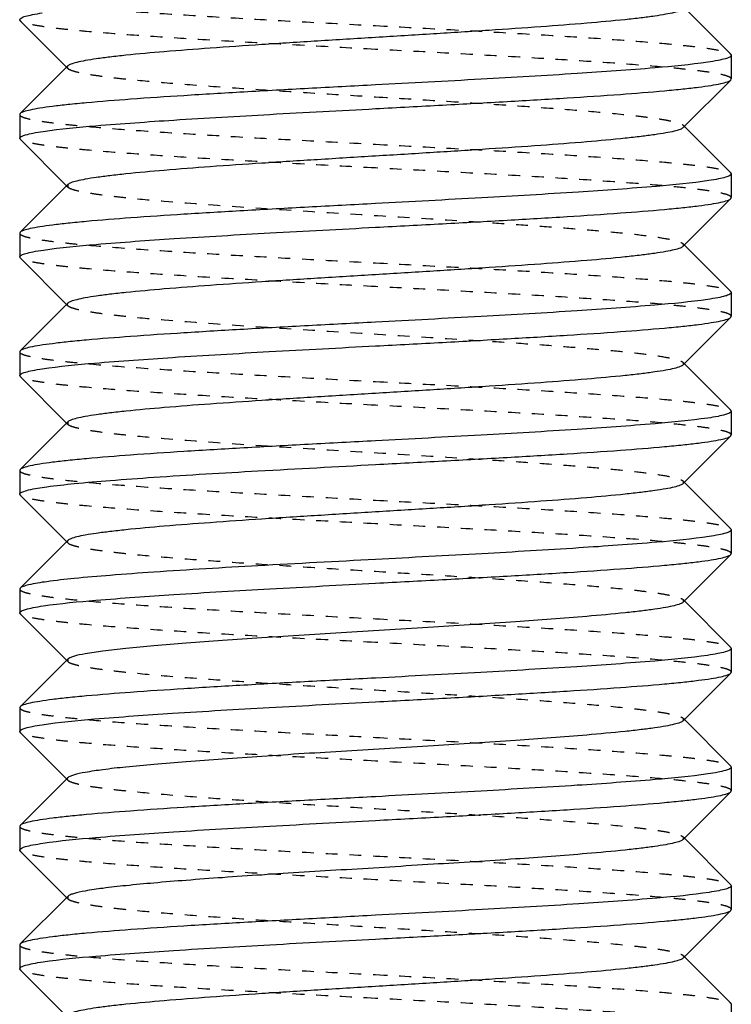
# Model space of a CAD drawing. Header units: millimetres. Extents: x -24622 to 57, y -1603 to 1112.
# Tile 11 of 219: x -23372.09 to -23366.09, y -302.42 to -294.12. Entities that reach past the tile are written whole.
import ezdxf

# ---------------------------------------------------------------- set-up
doc = ezdxf.new("R2010")
doc.units = ezdxf.units.MM
doc.linetypes.add('HIDDEN', pattern=[0.2, 0.1, -0.1])
doc.layers.add('02___PRT_ALL_AXES', color=7, linetype='Continuous')
doc.layers.add('DEFAULT_2', color=8, linetype='HIDDEN')

msp = doc.modelspace()

# ---------------------------------------------------------------- linework, layer by layer
at = {"color": 7, "linetype": 'Continuous'}
for p, q in [((-23366.0982, -294.4162), (-23366.4892, -294.0246)), ((-23372.0898, -294.1331), (-23372.094, -294.1247)), ((-23372.0898, -294.1331), (-23371.6989, -294.5246)), ((-23366.0982, -294.4162), (-23366.094, -294.4247)), ((-23371.6892, -294.5149), (-23372.0898, -294.9162)), ((-23366.4989, -295.0344), (-23366.0982, -294.6331)), ((-23366.0982, -294.6331), (-23366.094, -294.6246)), ((-23372.0898, -294.9162), (-23372.094, -294.9247)), ((-23366.0982, -295.4162), (-23366.4892, -295.0246)), ((-23372.0898, -295.1331), (-23372.094, -295.1246)), ((-23372.0898, -295.1331), (-23371.6989, -295.5246)), ((-23366.0982, -295.4162), (-23366.094, -295.4246)), ((-23371.6892, -295.5149), (-23372.0898, -295.9162)), ((-23366.4989, -296.0344), (-23366.0982, -295.6331)), ((-23366.0982, -295.6331), (-23366.094, -295.6247)), ((-23372.0898, -295.9162), (-23372.094, -295.9246)), ((-23366.0982, -296.4162), (-23366.4892, -296.0246)), ((-23372.0898, -296.1331), (-23372.094, -296.1246)), ((-23372.0898, -296.1331), (-23371.6989, -296.5246)), ((-23366.0982, -296.4162), (-23366.094, -296.4247)), ((-23371.6892, -296.5149), (-23372.0898, -296.9162)), ((-23366.4989, -297.0344), (-23366.0982, -296.6331)), ((-23366.0982, -296.6331), (-23366.094, -296.6246)), ((-23372.0898, -296.9162), (-23372.094, -296.9246)), ((-23366.0982, -297.4162), (-23366.4892, -297.0246)), ((-23372.0898, -297.1331), (-23372.094, -297.1247)), ((-23372.0898, -297.1331), (-23371.6989, -297.5246)), ((-23366.0982, -297.4162), (-23366.094, -297.4246)), ((-23371.6892, -297.5149), (-23372.0898, -297.9162)), ((-23366.4989, -298.0344), (-23366.0982, -297.6331)), ((-23366.0982, -297.6331), (-23366.094, -297.6246)), ((-23372.0898, -297.9162), (-23372.094, -297.9247)), ((-23366.0982, -298.4162), (-23366.4892, -298.0246)), ((-23372.0898, -298.1331), (-23372.094, -298.1246)), ((-23372.0898, -298.1331), (-23371.6989, -298.5246)), ((-23366.0982, -298.4162), (-23366.094, -298.4246)), ((-23371.6892, -298.5149), (-23372.0898, -298.9162)), ((-23366.4989, -299.0344), (-23366.0982, -298.6331)), ((-23366.0982, -298.6331), (-23366.094, -298.6247)), ((-23372.0898, -298.9162), (-23372.094, -298.9246)), ((-23366.0982, -299.4162), (-23366.4892, -299.0246)), ((-23372.0898, -299.1331), (-23372.094, -299.1246)), ((-23372.0898, -299.1331), (-23371.6989, -299.5246)), ((-23366.0982, -299.4162), (-23366.094, -299.4247)), ((-23371.6892, -299.5149), (-23372.0898, -299.9162)), ((-23366.0982, -299.6331), (-23366.094, -299.6246)), ((-23366.4989, -300.0344), (-23366.0982, -299.6331)), ((-23372.0898, -299.9162), (-23372.094, -299.9246)), ((-23366.0982, -300.4162), (-23366.4892, -300.0246)), ((-23372.0898, -300.1331), (-23372.094, -300.1247)), ((-23372.0898, -300.1331), (-23371.6989, -300.5246)), ((-23366.0982, -300.4162), (-23366.094, -300.4246)), ((-23371.6892, -300.5149), (-23372.0898, -300.9162)), ((-23366.0982, -300.6331), (-23366.094, -300.6246)), ((-23366.4989, -301.0344), (-23366.0982, -300.6331)), ((-23372.0898, -300.9162), (-23372.094, -300.9247)), ((-23366.0982, -301.4162), (-23366.4892, -301.0246)), ((-23372.0898, -301.1331), (-23372.094, -301.1247)), ((-23372.0898, -301.1331), (-23371.6989, -301.5246)), ((-23366.0982, -301.4162), (-23366.094, -301.4246)), ((-23371.6892, -301.5149), (-23372.0898, -301.9162)), ((-23366.4989, -302.0344), (-23366.0982, -301.6331)), ((-23366.0982, -301.6331), (-23366.094, -301.6247)), ((-23372.0898, -301.9162), (-23372.094, -301.9247)), ((-23366.0982, -302.4162), (-23366.4892, -302.0246)), ((-23372.0898, -302.1331), (-23372.094, -302.1246)), ((-23372.0898, -302.1331), (-23371.6989, -302.5246)), ((-23366.0982, -302.4162), (-23366.094, -302.4247))]:
    msp.add_line(p, q, dxfattribs=at)
for points, start_tangent, end_tangent in [([(-23372.094, -294.1247), (-23372.0821, -294.1104), (-23372.0461, -294.0962), (-23371.9865, -294.0819), (-23371.9038, -294.0677)], (-0.004748, 0.999989), (0.988734, 0.149681)), ([(-23366.4989, -294.0344), (-23366.5254, -294.0494), (-23366.5748, -294.0644), (-23366.6465, -294.0794), (-23366.7401, -294.0944), (-23366.8546, -294.1095), (-23366.989, -294.1245), (-23367.3126, -294.1545), (-23367.6995, -294.1845), (-23368.1359, -294.2146), (-23368.6063, -294.2446), (-23369.094, -294.2746), (-23369.5817, -294.3047), (-23370.0522, -294.3347), (-23370.4886, -294.3647), (-23370.8754, -294.3948), (-23371.1991, -294.4248), (-23371.3335, -294.4398), (-23371.448, -294.4548), (-23371.5415, -294.4699), (-23371.6133, -294.4849), (-23371.6626, -294.4999), (-23371.6891, -294.5149)], (-0.705678, -0.708532), (-0.706932, -0.707281)), ([(-23366.2924, -294.4828), (-23366.7369, -294.5308), (-23367.3938, -294.5787), (-23368.2037, -294.6267), (-23369.094, -294.6746)], (-0.989172, -0.146764), (-0.998596, -0.052977)), ([(-23366.094, -294.4247), (-23366.1066, -294.4392), (-23366.1441, -294.4537), (-23366.2062, -294.4683), (-23366.2924, -294.4828)], (-0.002351, -0.999997), (-0.989172, -0.146764)), ([(-23369.094, -294.8746), (-23368.5284, -294.8444), (-23367.9827, -294.8142), (-23367.4772, -294.784), (-23367.0296, -294.7539), (-23366.6562, -294.7237), (-23366.5016, -294.7086), (-23366.3702, -294.6935), (-23366.2634, -294.6784), (-23366.182, -294.6633), (-23366.1268, -294.6482), (-23366.0982, -294.6331)], (0.998596, 0.052977), (0.705936, 0.708276)), ([(-23369.094, -294.6746), (-23369.6597, -294.7048), (-23370.2053, -294.735), (-23370.7108, -294.7652), (-23371.1584, -294.7954), (-23371.5319, -294.8256), (-23371.6865, -294.8407), (-23371.8178, -294.8558), (-23371.9247, -294.8709), (-23372.0061, -294.886), (-23372.0613, -294.9011), (-23372.0898, -294.9162)], (-0.998596, -0.052977), (-0.705946, -0.708266)), ([(-23371.8958, -295.0665), (-23371.4512, -295.0185), (-23370.7943, -294.9705), (-23369.9843, -294.9226), (-23369.094, -294.8746)], (0.989168, 0.146787), (0.998596, 0.052977)), ([(-23366.4989, -295.0344), (-23366.5254, -295.0494), (-23366.5748, -295.0644), (-23366.6465, -295.0794), (-23366.7401, -295.0944), (-23366.8546, -295.1095), (-23366.989, -295.1245), (-23367.3126, -295.1545), (-23367.6995, -295.1845), (-23368.1359, -295.2146), (-23368.6063, -295.2446), (-23369.094, -295.2746), (-23369.5818, -295.3047), (-23370.0522, -295.3347), (-23370.4886, -295.3647), (-23370.8754, -295.3948), (-23371.1991, -295.4248), (-23371.3335, -295.4398), (-23371.448, -295.4548), (-23371.5415, -295.4699), (-23371.6133, -295.4849), (-23371.6626, -295.4999), (-23371.6892, -295.5149)], (-0.706932, -0.707281), (-0.705678, -0.708532)), ([(-23372.094, -295.1246), (-23372.0815, -295.1101), (-23372.044, -295.0955), (-23371.9819, -295.081), (-23371.8958, -295.0665)], (0.000879, 1), (0.989168, 0.146787)), ([(-23366.094, -295.4246), (-23366.1059, -295.4388), (-23366.1416, -295.453), (-23366.2008, -295.4672), (-23366.2831, -295.4814)], (0.006208, -0.999981), (-0.988667, -0.150128)), ([(-23366.2831, -295.4814), (-23366.7247, -295.5297), (-23367.3829, -295.578), (-23368.1974, -295.6263), (-23369.094, -295.6746)], (-0.988667, -0.150128), (-0.998596, -0.052977)), ([(-23369.094, -295.8746), (-23368.5284, -295.8444), (-23367.9827, -295.8142), (-23367.4772, -295.784), (-23367.0296, -295.7539), (-23366.6561, -295.7237), (-23366.5015, -295.7086), (-23366.3702, -295.6935), (-23366.2633, -295.6784), (-23366.182, -295.6633), (-23366.1268, -295.6482), (-23366.0983, -295.6331)], (0.998596, 0.052977), (0.706033, 0.708179)), ([(-23369.094, -295.6746), (-23369.6596, -295.7048), (-23370.2052, -295.735), (-23370.7107, -295.7652), (-23371.1583, -295.7954), (-23371.5318, -295.8256), (-23371.6864, -295.8407), (-23371.8178, -295.8558), (-23371.9247, -295.8709), (-23372.006, -295.886), (-23372.0613, -295.9011), (-23372.0898, -295.9162)], (-0.998596, -0.052977), (-0.70599, -0.708222)), ([(-23371.8944, -296.0663), (-23371.4495, -296.0184), (-23370.7929, -295.9704), (-23369.9835, -295.9225), (-23369.094, -295.8746)], (0.989237, 0.146322), (0.998596, 0.052977)), ([(-23366.4989, -296.0344), (-23366.5254, -296.0494), (-23366.5748, -296.0644), (-23366.6465, -296.0794), (-23366.7401, -296.0944), (-23366.8546, -296.1095), (-23366.989, -296.1245), (-23367.3126, -296.1545), (-23367.6995, -296.1845), (-23368.1359, -296.2146), (-23368.6063, -296.2446), (-23369.094, -296.2746), (-23369.5817, -296.3047), (-23370.0522, -296.3347), (-23370.4886, -296.3647), (-23370.8754, -296.3948), (-23371.1991, -296.4248), (-23371.3335, -296.4398), (-23371.448, -296.4548), (-23371.5415, -296.4699), (-23371.6133, -296.4849), (-23371.6626, -296.4999), (-23371.6891, -296.5149)], (-0.70586, -0.708351), (-0.707117, -0.707096)), ([(-23372.094, -296.1246), (-23372.0813, -296.11), (-23372.0436, -296.0954), (-23371.9811, -296.0808), (-23371.8944, -296.0663)], (0.008222, 0.999966), (0.989237, 0.146322)), ([(-23366.094, -296.4247), (-23366.1067, -296.4393), (-23366.1443, -296.4538), (-23366.2066, -296.4684), (-23366.293, -296.4829)], (-0.007646, -0.999971), (-0.989203, -0.146553)), ([(-23366.293, -296.4829), (-23366.7376, -296.5309), (-23367.3944, -296.5788), (-23368.2041, -296.6267), (-23369.094, -296.6746)], (-0.989203, -0.146553), (-0.998596, -0.052977)), ([(-23369.094, -296.8746), (-23368.5284, -296.8445), (-23367.9828, -296.8142), (-23367.4773, -296.7841), (-23367.0297, -296.7539), (-23366.6562, -296.7237), (-23366.5016, -296.7086), (-23366.3702, -296.6935), (-23366.2634, -296.6784), (-23366.182, -296.6633), (-23366.1268, -296.6482), (-23366.0982, -296.6331)], (0.998596, 0.052977), (0.705994, 0.708218)), ([(-23369.094, -296.6746), (-23369.6597, -296.7048), (-23370.2053, -296.735), (-23370.7109, -296.7652), (-23371.1585, -296.7954), (-23371.5319, -296.8256), (-23371.6865, -296.8407), (-23371.8179, -296.8558), (-23371.9247, -296.8709), (-23372.0061, -296.886), (-23372.0613, -296.9011), (-23372.0898, -296.9162)], (-0.998596, -0.052977), (-0.70604, -0.708172)), ([(-23371.9045, -297.0678), (-23371.4627, -297.0195), (-23370.8046, -296.9712), (-23369.9903, -296.9229), (-23369.094, -296.8746)], (0.988693, 0.149957), (0.998596, 0.052977)), ([(-23366.4989, -297.0344), (-23366.5254, -297.0494), (-23366.5748, -297.0644), (-23366.6465, -297.0794), (-23366.7401, -297.0944), (-23366.8546, -297.1095), (-23366.989, -297.1245), (-23367.3126, -297.1545), (-23367.6995, -297.1845), (-23368.1359, -297.2146), (-23368.6063, -297.2446), (-23369.094, -297.2746), (-23369.5818, -297.3047), (-23370.0522, -297.3347), (-23370.4886, -297.3647), (-23370.8754, -297.3948), (-23371.1991, -297.4248), (-23371.3335, -297.4398), (-23371.448, -297.4548), (-23371.5415, -297.4699), (-23371.6133, -297.4849), (-23371.6626, -297.4999), (-23371.6891, -297.5149)], (-0.70669, -0.707524), (-0.705646, -0.708565)), ([(-23372.094, -297.1247), (-23372.0821, -297.1105), (-23372.0463, -297.0962), (-23371.987, -297.082), (-23371.9045, -297.0678)], (-0.005671, 0.999984), (0.988693, 0.149957)), ([(-23366.094, -297.4246), (-23366.1066, -297.4392), (-23366.1441, -297.4537), (-23366.2062, -297.4683), (-23366.2924, -297.4828)], (-0.001278, -0.999999), (-0.989173, -0.146754)), ([(-23366.2924, -297.4828), (-23366.737, -297.5308), (-23367.3939, -297.5787), (-23368.2038, -297.6267), (-23369.094, -297.6746)], (-0.989173, -0.146754), (-0.998596, -0.052977)), ([(-23369.094, -297.8746), (-23368.5284, -297.8445), (-23367.9827, -297.8142), (-23367.4772, -297.7841), (-23367.0297, -297.7539), (-23366.6562, -297.7237), (-23366.5016, -297.7086), (-23366.3702, -297.6935), (-23366.2634, -297.6784), (-23366.182, -297.6633), (-23366.1268, -297.6482), (-23366.0982, -297.6331)], (0.998596, 0.052977), (0.705905, 0.708306)), ([(-23369.094, -297.6746), (-23369.6597, -297.7048), (-23370.2053, -297.735), (-23370.7108, -297.7652), (-23371.1584, -297.7954), (-23371.5319, -297.8256), (-23371.6865, -297.8407), (-23371.8178, -297.8558), (-23371.9247, -297.8709), (-23372.0061, -297.886), (-23372.0613, -297.9011), (-23372.0898, -297.9162)], (-0.998596, -0.052977), (-0.70594, -0.708272)), ([(-23372.0188, -298.0889), (-23371.8656, -298.0621), (-23371.6341, -298.0353), (-23371.3309, -298.0086), (-23370.9644, -297.9818), (-23370.0849, -297.9282), (-23369.094, -297.8746)], (0.97271, 0.232025), (0.998596, 0.052977)), ([(-23366.4989, -298.0344), (-23366.5254, -298.0494), (-23366.5748, -298.0644), (-23366.6465, -298.0794), (-23366.7401, -298.0944), (-23366.8545, -298.1094), (-23366.9889, -298.1245), (-23367.3125, -298.1545), (-23367.6994, -298.1845), (-23368.1358, -298.2146), (-23368.6062, -298.2446), (-23369.0939, -298.2746), (-23369.5816, -298.3047), (-23370.052, -298.3347), (-23370.4884, -298.3647), (-23370.8753, -298.3948), (-23371.1989, -298.4248), (-23371.3334, -298.4398), (-23371.4479, -298.4548), (-23371.5414, -298.4698), (-23371.6132, -298.4849), (-23371.6626, -298.4999), (-23371.6891, -298.5149)], (-0.706219, -0.707993), (-0.708097, -0.706116)), ([(-23372.094, -298.1246), (-23372.0751, -298.1068), (-23372.0188, -298.0889)], (0, 1), (0.97271, 0.232025)), ([(-23366.094, -298.4246), (-23366.1057, -298.4387), (-23366.141, -298.4528), (-23366.1997, -298.467), (-23366.2811, -298.4811)], (0.008967, -0.99996), (-0.988552, -0.150884)), ([(-23366.2811, -298.4811), (-23366.7221, -298.5295), (-23367.3806, -298.5779), (-23368.1961, -298.6263), (-23369.094, -298.6746)], (-0.988552, -0.150884), (-0.998596, -0.052977)), ([(-23369.094, -298.8746), (-23368.5284, -298.8444), (-23367.9827, -298.8142), (-23367.4772, -298.784), (-23367.0296, -298.7539), (-23366.6561, -298.7237), (-23366.5015, -298.7086), (-23366.3702, -298.6935), (-23366.2633, -298.6784), (-23366.182, -298.6633), (-23366.1268, -298.6482), (-23366.0983, -298.6331)], (0.998596, 0.052977), (0.706042, 0.70817)), ([(-23369.094, -298.6746), (-23370.0849, -298.7282), (-23370.9644, -298.7818), (-23371.3309, -298.8086), (-23371.6341, -298.8353), (-23371.8656, -298.8621), (-23372.0188, -298.8889)], (-0.998596, -0.052977), (-0.97271, -0.232025)), ([(-23371.8957, -299.0664), (-23371.4513, -299.0185), (-23370.7944, -298.9705), (-23369.9844, -298.9226), (-23369.094, -298.8746)], (0.989169, 0.146782), (0.998596, 0.052977)), ([(-23372.0188, -298.8889), (-23372.0652, -298.9026), (-23372.0898, -298.9162)], (-0.97271, -0.232025), (-0.707874, -0.706339)), ([(-23366.4989, -299.0344), (-23366.5254, -299.0494), (-23366.5748, -299.0644), (-23366.6465, -299.0794), (-23366.7401, -299.0944), (-23366.8546, -299.1095), (-23366.989, -299.1245), (-23367.3126, -299.1545), (-23367.9124, -299.1996), (-23368.6063, -299.2446), (-23369.339, -299.2897), (-23370.0522, -299.3347), (-23370.3835, -299.3572), (-23370.6891, -299.3798), (-23370.9628, -299.4023), (-23371.1991, -299.4248), (-23371.3933, -299.4473), (-23371.5415, -299.4699), (-23371.6408, -299.4924), (-23371.6714, -299.5036), (-23371.6891, -299.5149)], (-0.706419, -0.707794), (-0.705733, -0.708478)), ([(-23372.094, -299.1246), (-23372.0814, -299.11), (-23372.0439, -299.0955), (-23371.9818, -299.081), (-23371.8957, -299.0664)], (0.007222, 0.999974), (0.989169, 0.146782)), ([(-23366.094, -299.4247), (-23366.1067, -299.4393), (-23366.1445, -299.4539), (-23366.2071, -299.4685), (-23366.2938, -299.4831)], (-0.008478, -0.999964), (-0.989248, -0.146249)), ([(-23366.2938, -299.4831), (-23366.7388, -299.5309), (-23367.3954, -299.5788), (-23368.2047, -299.6267), (-23369.094, -299.6746)], (-0.989248, -0.146249), (-0.998596, -0.052977)), ([(-23369.094, -299.6746), (-23369.6597, -299.7048), (-23370.2054, -299.735), (-23370.7109, -299.7652), (-23371.1585, -299.7954), (-23371.5319, -299.8256), (-23371.6865, -299.8407), (-23371.8179, -299.8558), (-23371.9247, -299.8709), (-23372.0061, -299.886), (-23372.0613, -299.9011), (-23372.0898, -299.9162)], (-0.998596, -0.052977), (-0.706026, -0.708186)), ([(-23369.094, -299.8746), (-23368.5284, -299.8445), (-23367.9828, -299.8142), (-23367.4773, -299.7841), (-23367.0297, -299.7539), (-23366.6563, -299.7237), (-23366.5016, -299.7086), (-23366.3702, -299.6935), (-23366.2634, -299.6784), (-23366.182, -299.6633), (-23366.1268, -299.6482), (-23366.0982, -299.6331)], (0.998596, 0.052977), (0.705985, 0.708227)), ([(-23371.9058, -300.068), (-23371.4644, -300.0196), (-23370.8061, -299.9713), (-23369.9912, -299.923), (-23369.094, -299.8746)], (0.988619, 0.150442), (0.998596, 0.052977)), ([(-23366.4989, -300.0344), (-23366.5254, -300.0494), (-23366.5748, -300.0644), (-23366.6465, -300.0794), (-23366.7401, -300.0944), (-23366.8546, -300.1095), (-23366.989, -300.1245), (-23367.3126, -300.1545), (-23367.9124, -300.1996), (-23368.6063, -300.2446), (-23369.339, -300.2897), (-23370.0522, -300.3347), (-23370.3835, -300.3572), (-23370.6891, -300.3798), (-23370.9628, -300.4023), (-23371.1991, -300.4248), (-23371.3933, -300.4473), (-23371.5415, -300.4699), (-23371.6408, -300.4924), (-23371.6714, -300.5036), (-23371.6892, -300.5149)], (-0.706711, -0.707503), (-0.7072, -0.707014)), ([(-23372.094, -300.1247), (-23372.0822, -300.1105), (-23372.0467, -300.0963), (-23371.9877, -300.0821), (-23371.9058, -300.068)], (-0.006651, 0.999978), (0.988619, 0.150442)), ([(-23366.094, -300.4246), (-23366.1066, -300.4392), (-23366.1441, -300.4537), (-23366.2062, -300.4683), (-23366.2924, -300.4828)], (-0.000202, -1), (-0.989175, -0.146739)), ([(-23366.2924, -300.4828), (-23366.737, -300.5308), (-23367.3939, -300.5787), (-23368.2038, -300.6267), (-23369.094, -300.6746)], (-0.989175, -0.146739), (-0.998596, -0.052977)), ([(-23369.094, -300.6746), (-23369.6596, -300.7048), (-23370.2053, -300.735), (-23370.7108, -300.7652), (-23371.1584, -300.7954), (-23371.5318, -300.8256), (-23371.6865, -300.8407), (-23371.8178, -300.8558), (-23371.9247, -300.8709), (-23372.0061, -300.886), (-23372.0613, -300.9011), (-23372.0898, -300.9162)], (-0.998596, -0.052977), (-0.705931, -0.708281)), ([(-23369.094, -300.8746), (-23368.5284, -300.8445), (-23367.9827, -300.8142), (-23367.4772, -300.7841), (-23367.0297, -300.7539), (-23366.6562, -300.7237), (-23366.5016, -300.7086), (-23366.3702, -300.6935), (-23366.2634, -300.6784), (-23366.182, -300.6633), (-23366.1268, -300.6482), (-23366.0982, -300.6331)], (0.998596, 0.052977), (0.70591, 0.708302)), ([(-23371.8979, -301.0668), (-23371.4539, -301.0187), (-23370.7967, -300.9707), (-23369.9858, -300.9227), (-23369.094, -300.8746)], (0.989057, 0.147533), (0.998596, 0.052977)), ([(-23366.4989, -301.0344), (-23366.5254, -301.0494), (-23366.5748, -301.0644), (-23366.6465, -301.0794), (-23366.7401, -301.0944), (-23366.8546, -301.1095), (-23366.989, -301.1245), (-23367.3126, -301.1545), (-23367.9124, -301.1996), (-23368.6063, -301.2446), (-23369.339, -301.2897), (-23370.0522, -301.3347), (-23370.3835, -301.3572), (-23370.6891, -301.3798), (-23370.9628, -301.4023), (-23371.1991, -301.4248), (-23371.3933, -301.4473), (-23371.5415, -301.4699), (-23371.6408, -301.4924), (-23371.6714, -301.5036), (-23371.6891, -301.5149)], (-0.70615, -0.708063), (-0.705911, -0.7083)), ([(-23372.094, -301.1247), (-23372.0817, -301.1102), (-23372.0446, -301.0957), (-23371.9832, -301.0812), (-23371.8979, -301.0668)], (-0.002351, 0.999997), (0.989057, 0.147533)), ([(-23366.094, -301.4246), (-23366.1057, -301.4387), (-23366.1409, -301.4528), (-23366.1992, -301.4669), (-23366.2803, -301.481)], (0.008728, -0.999962), (-0.988508, -0.151167)), ([(-23366.2803, -301.481), (-23366.7211, -301.5294), (-23367.3797, -301.5778), (-23368.1956, -301.6262), (-23369.094, -301.6746)], (-0.988508, -0.151167), (-0.998596, -0.052977)), ([(-23369.094, -301.6746), (-23369.6596, -301.7048), (-23370.2053, -301.735), (-23370.7107, -301.7652), (-23371.1583, -301.7954), (-23371.5318, -301.8256), (-23371.6864, -301.8407), (-23371.8178, -301.8558), (-23371.9247, -301.8709), (-23372.006, -301.886), (-23372.0613, -301.9011), (-23372.0898, -301.9162)], (-0.998596, -0.052977), (-0.705975, -0.708237)), ([(-23369.094, -301.8746), (-23368.5284, -301.8444), (-23367.9827, -301.8142), (-23367.4772, -301.784), (-23367.0296, -301.7538), (-23366.6561, -301.7237), (-23366.5015, -301.7086), (-23366.3702, -301.6935), (-23366.2633, -301.6784), (-23366.182, -301.6633), (-23366.1268, -301.6482), (-23366.0983, -301.6331)], (0.998596, 0.052977), (0.706003, 0.708209)), ([(-23371.8971, -302.0667), (-23371.4531, -302.0187), (-23370.796, -301.9707), (-23369.9853, -301.9226), (-23369.094, -301.8746)], (0.989095, 0.14728), (0.998596, 0.052977)), ([(-23366.4989, -302.0344), (-23366.5254, -302.0494), (-23366.5748, -302.0644), (-23366.6465, -302.0794), (-23366.7401, -302.0944), (-23366.8546, -302.1095), (-23366.989, -302.1245), (-23367.3126, -302.1545), (-23367.6995, -302.1845), (-23368.1358, -302.2146), (-23368.6065, -302.2446), (-23369.094, -302.2746)], (-0.707034, -0.70718), (-0.998132, -0.061099)), ([(-23372.094, -302.1246), (-23372.0815, -302.1101), (-23372.0443, -302.0956), (-23371.9827, -302.0811), (-23371.8971, -302.0667)], (0.006208, 0.999981), (0.989095, 0.14728)), ([(-23369.094, -302.2746), (-23369.5816, -302.3047), (-23370.0522, -302.3347), (-23370.4885, -302.3647), (-23370.8754, -302.3948), (-23371.1991, -302.4248), (-23371.3335, -302.4398), (-23371.448, -302.4548), (-23371.5415, -302.4699), (-23371.6133, -302.4849), (-23371.6626, -302.4999), (-23371.6892, -302.5149)], (-0.998132, -0.061099), (-0.707034, -0.70718))]:
    msp.add_spline(points, degree=3, dxfattribs=dict(at, start_tangent=start_tangent, end_tangent=end_tangent))
at = {"layer": '02___PRT_ALL_AXES', "color": 7, "linetype": 'Continuous'}
for p, q in [((-23366.094, -294.4246), (-23366.094, -294.6246)), ((-23372.094, -294.9246), (-23372.094, -295.1246)), ((-23366.094, -295.4246), (-23366.094, -295.6246)), ((-23372.094, -295.9246), (-23372.094, -296.1246)), ((-23366.094, -296.4246), (-23366.094, -296.6246)), ((-23372.094, -296.9246), (-23372.094, -297.1246)), ((-23366.094, -297.4246), (-23366.094, -297.6246)), ((-23372.094, -297.9246), (-23372.094, -298.1246)), ((-23366.094, -298.4246), (-23366.094, -298.6246)), ((-23372.094, -298.9246), (-23372.094, -299.1246)), ((-23366.094, -299.4246), (-23366.094, -299.6246)), ((-23372.094, -299.9246), (-23372.094, -300.1246)), ((-23366.094, -300.4246), (-23366.094, -300.6246)), ((-23372.094, -300.9246), (-23372.094, -301.1246)), ((-23366.094, -301.4246), (-23366.094, -301.6246)), ((-23372.094, -301.9246), (-23372.094, -302.1246)), ((-23366.094, -302.4246), (-23366.094, -302.6246))]:
    msp.add_line(p, q, dxfattribs=at)
at = {"layer": 'DEFAULT_2', "color": 8, "linetype": 'HIDDEN'}
for p, q in [((-23371.6989, -294.5246), (-23371.6892, -294.5344)), ((-23366.4892, -295.0246), (-23366.4989, -295.0149)), ((-23371.6989, -295.5246), (-23371.6892, -295.5344)), ((-23371.6892, -295.5149), (-23371.6892, -295.5344)), ((-23366.4892, -296.0246), (-23366.4989, -296.0149)), ((-23366.4989, -296.0149), (-23366.4989, -296.0344)), ((-23371.6989, -296.5246), (-23371.6892, -296.5344)), ((-23366.4892, -297.0246), (-23366.4989, -297.0149)), ((-23366.4989, -297.0149), (-23366.4989, -297.0344)), ((-23371.6989, -297.5246), (-23371.6892, -297.5344)), ((-23371.6892, -297.5149), (-23371.6892, -297.5344)), ((-23366.4892, -298.0246), (-23366.4989, -298.0149)), ((-23366.4989, -298.0149), (-23366.4989, -298.0344)), ((-23371.6989, -298.5246), (-23371.6892, -298.5344)), ((-23371.6892, -298.5149), (-23371.694, -298.5246)), ((-23371.694, -298.5246), (-23371.6892, -298.5344)), ((-23366.4892, -299.0246), (-23366.4989, -299.0149)), ((-23366.4989, -299.0149), (-23366.4989, -299.0344)), ((-23371.6989, -299.5246), (-23371.6892, -299.5344)), ((-23371.6892, -299.5149), (-23371.6892, -299.5344)), ((-23366.4892, -300.0246), (-23366.4989, -300.0149)), ((-23366.4989, -300.0149), (-23366.4989, -300.0344)), ((-23371.6989, -300.5246), (-23371.6892, -300.5344)), ((-23366.4892, -301.0246), (-23366.4989, -301.0149)), ((-23366.4989, -301.0149), (-23366.4989, -301.0344)), ((-23371.6989, -301.5246), (-23371.6892, -301.5344)), ((-23371.6892, -301.5149), (-23371.6892, -301.5344)), ((-23366.4892, -302.0246), (-23366.4989, -302.0149))]:
    msp.add_line(p, q, dxfattribs=at)
for points, start_tangent, end_tangent in [([(-23372.094, -293.9246), (-23372.0797, -293.9402), (-23372.0366, -293.9558), (-23371.9651, -293.9715), (-23371.866, -293.9871), (-23371.7402, -294.0027), (-23371.5889, -294.0183), (-23371.2158, -294.0496), (-23370.7611, -294.0809), (-23370.2424, -294.1121), (-23369.6793, -294.1434), (-23369.094, -294.1746)], (-0.008728, -0.999962), (0.998596, -0.052977)), ([(-23369.094, -294.3746), (-23369.6597, -294.3444), (-23370.2054, -294.3142), (-23370.7109, -294.284), (-23371.1585, -294.2538), (-23371.5319, -294.2237), (-23371.6865, -294.2086), (-23371.8178, -294.1935), (-23371.9247, -294.1784), (-23372.0061, -294.1633), (-23372.0613, -294.1482), (-23372.0898, -294.1331)], (-0.998596, 0.052977), (-0.706003, 0.708209)), ([(-23369.094, -294.1746), (-23368.5284, -294.2048), (-23367.9828, -294.235), (-23367.4773, -294.2652), (-23367.0297, -294.2954), (-23366.6563, -294.3256), (-23366.5016, -294.3407), (-23366.3702, -294.3558), (-23366.2634, -294.3709), (-23366.182, -294.386), (-23366.1268, -294.4011), (-23366.0982, -294.4162)], (0.998596, -0.052977), (0.705975, -0.708237)), ([(-23366.094, -294.6246), (-23366.1086, -294.609), (-23366.1518, -294.5933), (-23366.2234, -294.5777), (-23366.3226, -294.5621), (-23366.4486, -294.5465), (-23366.5999, -294.5309), (-23366.973, -294.4996), (-23367.4275, -294.4684), (-23367.9461, -294.4371), (-23368.509, -294.4059), (-23369.094, -294.3746)], (-0.006208, 0.999981), (-0.998596, 0.052977)), ([(-23371.6891, -294.5149), (-23371.694, -294.5246), (-23371.6892, -294.5344)], (-0.706932, -0.707281), (0.707034, -0.70718)), ([(-23371.6892, -294.5344), (-23371.6626, -294.5494), (-23371.6133, -294.5644), (-23371.5415, -294.5794), (-23371.448, -294.5944), (-23371.3335, -294.6095), (-23371.1991, -294.6245), (-23370.8754, -294.6545), (-23370.4885, -294.6845), (-23370.0522, -294.7146), (-23369.5816, -294.7446), (-23369.094, -294.7746)], (0.707034, -0.70718), (0.998132, -0.061099)), ([(-23369.094, -294.7746), (-23368.6065, -294.8047), (-23368.1358, -294.8347), (-23367.6995, -294.8647), (-23367.3126, -294.8948), (-23366.989, -294.9248), (-23366.8546, -294.9398), (-23366.7401, -294.9548), (-23366.6465, -294.9699), (-23366.5748, -294.9849), (-23366.5254, -294.9999), (-23366.4989, -295.0149)], (0.998132, -0.061099), (0.707034, -0.70718)), ([(-23372.094, -294.9247), (-23372.0795, -294.9403), (-23372.0362, -294.9559), (-23371.9647, -294.9715), (-23371.8655, -294.9872), (-23371.7396, -295.0028), (-23371.5882, -295.0184), (-23371.2152, -295.0497), (-23370.7606, -295.0809), (-23370.242, -295.1121), (-23369.6791, -295.1434), (-23369.094, -295.1746)], (0.004748, -0.999989), (0.998596, -0.052977)), ([(-23366.4989, -295.0149), (-23366.494, -295.0246), (-23366.4989, -295.0344)], (0.707034, -0.70718), (-0.706932, -0.707281)), ([(-23369.094, -295.3746), (-23369.6596, -295.3445), (-23370.2053, -295.3142), (-23370.7107, -295.2841), (-23371.1583, -295.2539), (-23371.5318, -295.2237), (-23371.6864, -295.2086), (-23371.8178, -295.1935), (-23371.9247, -295.1784), (-23372.006, -295.1633), (-23372.0613, -295.1482), (-23372.0898, -295.1331)], (-0.998596, 0.052977), (-0.705981, 0.708231)), ([(-23369.094, -295.1746), (-23368.5284, -295.2048), (-23367.9827, -295.235), (-23367.4772, -295.2652), (-23367.0296, -295.2954), (-23366.6561, -295.3256), (-23366.5015, -295.3407), (-23366.3702, -295.3558), (-23366.2633, -295.3709), (-23366.182, -295.386), (-23366.1268, -295.4011), (-23366.0983, -295.4162)], (0.998596, -0.052977), (0.706014, -0.708198)), ([(-23366.094, -295.6247), (-23366.1084, -295.6091), (-23366.1515, -295.5934), (-23366.2229, -295.5778), (-23366.3221, -295.5622), (-23366.4479, -295.5466), (-23366.5992, -295.5309), (-23366.9723, -295.4997), (-23367.427, -295.4684), (-23367.9456, -295.4372), (-23368.5087, -295.4059), (-23369.094, -295.3746)], (0.007646, 0.999971), (-0.998596, 0.052977)), ([(-23371.6891, -295.5344), (-23371.6627, -295.5494), (-23371.6133, -295.5644), (-23371.5415, -295.5794), (-23371.448, -295.5944), (-23371.3335, -295.6095), (-23371.1991, -295.6245), (-23370.8754, -295.6545), (-23370.2756, -295.6996), (-23369.5818, -295.7446), (-23368.8491, -295.7897), (-23368.1359, -295.8347), (-23367.8045, -295.8572), (-23367.4989, -295.8798), (-23367.2253, -295.9023), (-23366.989, -295.9248), (-23366.7948, -295.9473), (-23366.6465, -295.9699), (-23366.5472, -295.9924), (-23366.5166, -296.0036), (-23366.4989, -296.0149)], (0.705911, -0.7083), (0.70615, -0.708063)), ([(-23372.094, -295.9246), (-23372.0796, -295.9403), (-23372.0364, -295.9559), (-23371.9648, -295.9715), (-23371.8657, -295.9871), (-23371.7398, -296.0028), (-23371.5884, -296.0184), (-23371.2153, -296.0496), (-23370.7607, -296.0809), (-23370.2421, -296.1121), (-23369.6792, -296.1434), (-23369.094, -296.1746)], (-0.000879, -1), (0.998596, -0.052977)), ([(-23369.094, -296.3746), (-23369.6596, -296.3445), (-23370.2053, -296.3142), (-23370.7108, -296.2841), (-23371.1584, -296.2539), (-23371.5318, -296.2237), (-23371.6865, -296.2086), (-23371.8178, -296.1935), (-23371.9247, -296.1784), (-23372.0061, -296.1633), (-23372.0613, -296.1482), (-23372.0898, -296.1331)], (-0.998596, 0.052977), (-0.705917, 0.708295)), ([(-23369.094, -296.1746), (-23368.5284, -296.2048), (-23367.9827, -296.235), (-23367.4772, -296.2652), (-23367.0296, -296.2954), (-23366.6562, -296.3256), (-23366.5016, -296.3407), (-23366.3702, -296.3558), (-23366.2634, -296.3709), (-23366.182, -296.386), (-23366.1268, -296.4011), (-23366.0982, -296.4162)], (0.998596, -0.052977), (0.705922, -0.70829)), ([(-23366.094, -296.6246), (-23366.1085, -296.609), (-23366.1517, -296.5934), (-23366.2232, -296.5778), (-23366.3224, -296.5621), (-23366.4483, -296.5465), (-23366.5996, -296.5309), (-23366.9727, -296.4996), (-23367.4274, -296.4684), (-23367.9459, -296.4371), (-23368.5089, -296.4059), (-23369.094, -296.3746)], (0.001278, 0.999999), (-0.998596, 0.052977)), ([(-23371.6891, -296.5149), (-23371.694, -296.5246), (-23371.6892, -296.5344)], (-0.707117, -0.707096), (0.7072, -0.707014)), ([(-23371.6892, -296.5344), (-23371.6626, -296.5494), (-23371.6133, -296.5644), (-23371.5415, -296.5794), (-23371.448, -296.5944), (-23371.3335, -296.6095), (-23371.1991, -296.6245), (-23370.8754, -296.6545), (-23370.2756, -296.6996), (-23369.5818, -296.7446), (-23368.8491, -296.7897), (-23368.1359, -296.8347), (-23367.8045, -296.8572), (-23367.499, -296.8798), (-23367.2253, -296.9023), (-23366.989, -296.9248), (-23366.7948, -296.9473), (-23366.6465, -296.9699), (-23366.5473, -296.9924), (-23366.5166, -297.0036), (-23366.4989, -297.0149)], (0.7072, -0.707014), (0.706711, -0.707503)), ([(-23372.094, -296.9246), (-23372.0797, -296.9402), (-23372.0366, -296.9558), (-23371.9651, -296.9715), (-23371.866, -296.9871), (-23371.7402, -297.0027), (-23371.5888, -297.0183), (-23371.2158, -297.0496), (-23370.7611, -297.0809), (-23370.2424, -297.1121), (-23369.6793, -297.1434), (-23369.094, -297.1746)], (-0.008222, -0.999966), (0.998596, -0.052977)), ([(-23369.094, -297.3746), (-23369.6597, -297.3444), (-23370.2054, -297.3142), (-23370.7109, -297.284), (-23371.1585, -297.2538), (-23371.5319, -297.2237), (-23371.6865, -297.2086), (-23371.8179, -297.1935), (-23371.9247, -297.1784), (-23372.0061, -297.1633), (-23372.0613, -297.1482), (-23372.0898, -297.1331)], (-0.998596, 0.052977), (-0.706009, 0.708203)), ([(-23369.094, -297.1746), (-23368.5284, -297.2048), (-23367.9828, -297.235), (-23367.4773, -297.2652), (-23367.0297, -297.2954), (-23366.6563, -297.3256), (-23366.5016, -297.3407), (-23366.3702, -297.3558), (-23366.2634, -297.3709), (-23366.182, -297.386), (-23366.1268, -297.4011), (-23366.0982, -297.4162)], (0.998596, -0.052977), (0.70598, -0.708232)), ([(-23366.094, -297.6246), (-23366.1086, -297.6089), (-23366.1519, -297.5933), (-23366.2235, -297.5777), (-23366.3228, -297.5621), (-23366.4487, -297.5465), (-23366.6001, -297.5308), (-23366.9731, -297.4996), (-23367.4277, -297.4684), (-23367.9462, -297.4371), (-23368.509, -297.4059), (-23369.094, -297.3746)], (-0.008967, 0.99996), (-0.998596, 0.052977)), ([(-23371.6891, -297.5344), (-23371.6627, -297.5494), (-23371.6133, -297.5644), (-23371.5415, -297.5794), (-23371.448, -297.5944), (-23371.3335, -297.6095), (-23371.1991, -297.6245), (-23370.8754, -297.6545), (-23370.2756, -297.6996), (-23369.5818, -297.7446), (-23368.8491, -297.7897), (-23368.1359, -297.8347), (-23367.8045, -297.8572), (-23367.4989, -297.8798), (-23367.2253, -297.9023), (-23366.989, -297.9248), (-23366.7948, -297.9473), (-23366.6465, -297.9699), (-23366.5472, -297.9924), (-23366.5166, -298.0036), (-23366.4989, -298.0149)], (0.705733, -0.708478), (0.706419, -0.707794)), ([(-23372.094, -297.9247), (-23372.0795, -297.9403), (-23372.0362, -297.9559), (-23371.9646, -297.9715), (-23371.8654, -297.9872), (-23371.7395, -298.0028), (-23371.5882, -298.0184), (-23371.2151, -298.0497), (-23370.7605, -298.0809), (-23370.242, -298.1121), (-23369.6791, -298.1434), (-23369.094, -298.1746)], (0.005671, -0.999984), (0.998596, -0.052977)), ([(-23369.094, -298.3746), (-23369.6597, -298.3444), (-23370.2052, -298.3142), (-23370.7107, -298.2841), (-23371.1582, -298.2539), (-23371.5317, -298.2237), (-23371.6864, -298.2086), (-23371.8178, -298.1935), (-23371.9246, -298.1784), (-23372.006, -298.1633), (-23372.0612, -298.1482), (-23372.0898, -298.1331)], (-0.998596, 0.052977), (-0.707874, 0.706339)), ([(-23369.094, -298.1746), (-23368.5284, -298.2048), (-23367.9827, -298.235), (-23367.4772, -298.2652), (-23367.0296, -298.2954), (-23366.6562, -298.3256), (-23366.5015, -298.3407), (-23366.3702, -298.3558), (-23366.2633, -298.3709), (-23366.182, -298.386), (-23366.1268, -298.4011), (-23366.0983, -298.4162)], (0.998596, -0.052977), (0.706032, -0.70818)), ([(-23366.094, -298.6247), (-23366.1083, -298.6091), (-23366.1515, -298.5934), (-23366.2229, -298.5778), (-23366.322, -298.5622), (-23366.4479, -298.5466), (-23366.5992, -298.5309), (-23366.9723, -298.4997), (-23367.4269, -298.4684), (-23367.9456, -298.4372), (-23368.5087, -298.4059), (-23369.094, -298.3746)], (0.008478, 0.999964), (-0.998596, 0.052977)), ([(-23371.6891, -298.5344), (-23371.6626, -298.5494), (-23371.6132, -298.5644), (-23371.5414, -298.5794), (-23371.4479, -298.5945), (-23371.3334, -298.6095), (-23371.1989, -298.6245), (-23370.8753, -298.6545), (-23370.4884, -298.6845), (-23370.052, -298.7146), (-23369.5816, -298.7446), (-23369.0939, -298.7746), (-23368.6062, -298.8047), (-23368.1358, -298.8347), (-23367.6994, -298.8647), (-23367.3125, -298.8948), (-23366.9889, -298.9248), (-23366.8545, -298.9398), (-23366.7401, -298.9548), (-23366.6465, -298.9699), (-23366.5748, -298.9849), (-23366.5254, -298.9999), (-23366.4989, -299.0149)], (0.708097, -0.706115), (0.706219, -0.707993)), ([(-23372.094, -298.9246), (-23372.0796, -298.9403), (-23372.0364, -298.9559), (-23371.9648, -298.9715), (-23371.8656, -298.9871), (-23371.7397, -299.0028), (-23371.5884, -299.0184), (-23371.2153, -299.0496), (-23370.7607, -299.0809), (-23370.2421, -299.1121), (-23369.6792, -299.1434), (-23369.094, -299.1746)], (0, -1), (0.998596, -0.052977)), ([(-23369.094, -299.3746), (-23369.6596, -299.3444), (-23370.2053, -299.3142), (-23370.7108, -299.2841), (-23371.1584, -299.2539), (-23371.5318, -299.2237), (-23371.6865, -299.2086), (-23371.8178, -299.1935), (-23371.9247, -299.1784), (-23372.0061, -299.1633), (-23372.0613, -299.1482), (-23372.0898, -299.1331)], (-0.998596, 0.052977), (-0.705925, 0.708286)), ([(-23369.094, -299.1746), (-23368.5284, -299.2048), (-23367.9827, -299.235), (-23367.4772, -299.2652), (-23367.0297, -299.2954), (-23366.6562, -299.3256), (-23366.5016, -299.3407), (-23366.3702, -299.3558), (-23366.2634, -299.3709), (-23366.182, -299.386), (-23366.1268, -299.4011), (-23366.0982, -299.4162)], (0.998596, -0.052977), (0.705914, -0.708298)), ([(-23366.094, -299.6246), (-23366.1085, -299.609), (-23366.1517, -299.5934), (-23366.2232, -299.5778), (-23366.3224, -299.5621), (-23366.4483, -299.5465), (-23366.5997, -299.5309), (-23366.9728, -299.4996), (-23367.4274, -299.4684), (-23367.946, -299.4371), (-23368.5089, -299.4059), (-23369.094, -299.3746)], (0.000202, 1), (-0.998596, 0.052977)), ([(-23371.6891, -299.5344), (-23371.6626, -299.5494), (-23371.6133, -299.5644), (-23371.5415, -299.5794), (-23371.448, -299.5944), (-23371.3335, -299.6095), (-23371.1991, -299.6245), (-23370.8754, -299.6545), (-23370.4886, -299.6845), (-23370.0522, -299.7146), (-23369.5818, -299.7446), (-23369.094, -299.7746), (-23368.6063, -299.8047), (-23368.1359, -299.8347), (-23367.6995, -299.8647), (-23367.3126, -299.8948), (-23366.989, -299.9248), (-23366.8546, -299.9398), (-23366.7401, -299.9548), (-23366.6465, -299.9699), (-23366.5748, -299.9849), (-23366.5254, -299.9999), (-23366.4989, -300.0149)], (0.705646, -0.708565), (0.70669, -0.707524)), ([(-23372.094, -299.9246), (-23372.0797, -299.9402), (-23372.0365, -299.9558), (-23371.9651, -299.9715), (-23371.866, -299.9871), (-23371.7401, -300.0027), (-23371.5888, -300.0184), (-23371.2157, -300.0496), (-23370.7611, -300.0809), (-23370.2424, -300.1121), (-23369.6793, -300.1434), (-23369.094, -300.1746)], (-0.007222, -0.999974), (0.998596, -0.052977)), ([(-23369.094, -300.3746), (-23369.6597, -300.3444), (-23370.2054, -300.3142), (-23370.7109, -300.284), (-23371.1585, -300.2538), (-23371.5319, -300.2237), (-23371.6865, -300.2086), (-23371.8179, -300.1935), (-23371.9247, -300.1784), (-23372.0061, -300.1633), (-23372.0613, -300.1482), (-23372.0898, -300.1331)], (-0.998596, 0.052977), (-0.706019, 0.708192)), ([(-23369.094, -300.1746), (-23368.5284, -300.2048), (-23367.9828, -300.235), (-23367.4773, -300.2652), (-23367.0297, -300.2954), (-23366.6563, -300.3256), (-23366.5016, -300.3407), (-23366.3702, -300.3558), (-23366.2634, -300.3709), (-23366.182, -300.386), (-23366.1268, -300.4011), (-23366.0982, -300.4162)], (0.998596, -0.052977), (0.705983, -0.708229)), ([(-23366.094, -300.6246), (-23366.1086, -300.6089), (-23366.1519, -300.5933), (-23366.2235, -300.5777), (-23366.3227, -300.5621), (-23366.4487, -300.5465), (-23366.6, -300.5308), (-23366.9731, -300.4996), (-23367.4277, -300.4684), (-23367.9462, -300.4371), (-23368.509, -300.4059), (-23369.094, -300.3746)], (-0.008728, 0.999962), (-0.998596, 0.052977)), ([(-23371.6892, -300.5149), (-23371.694, -300.5246), (-23371.6891, -300.5344)], (-0.7072, -0.707014), (0.707117, -0.707096)), ([(-23371.6891, -300.5344), (-23371.6626, -300.5494), (-23371.6133, -300.5644), (-23371.5415, -300.5794), (-23371.448, -300.5944), (-23371.3335, -300.6095), (-23371.1991, -300.6245), (-23370.8754, -300.6545), (-23370.4886, -300.6845), (-23370.0522, -300.7146), (-23369.5817, -300.7446), (-23369.094, -300.7746), (-23368.6063, -300.8047), (-23368.1359, -300.8347), (-23367.6995, -300.8647), (-23367.3126, -300.8948), (-23366.989, -300.9248), (-23366.8546, -300.9398), (-23366.7401, -300.9548), (-23366.6465, -300.9699), (-23366.5748, -300.9849), (-23366.5254, -300.9999), (-23366.4989, -301.0149)], (0.707117, -0.707096), (0.70586, -0.708351)), ([(-23372.094, -300.9247), (-23372.0795, -300.9403), (-23372.0362, -300.9559), (-23371.9646, -300.9716), (-23371.8654, -300.9872), (-23371.7395, -301.0028), (-23371.5881, -301.0184), (-23371.2151, -301.0497), (-23370.7605, -301.0809), (-23370.2419, -301.1121), (-23369.6791, -301.1434), (-23369.094, -301.1746)], (0.006651, -0.999978), (0.998596, -0.052977)), ([(-23369.094, -301.3746), (-23369.6596, -301.3444), (-23370.2053, -301.3142), (-23370.7107, -301.2841), (-23371.1583, -301.2539), (-23371.5318, -301.2237), (-23371.6864, -301.2086), (-23371.8178, -301.1935), (-23371.9247, -301.1784), (-23372.0061, -301.1633), (-23372.0613, -301.1482), (-23372.0898, -301.1331)], (-0.998596, 0.052977), (-0.706, 0.708212)), ([(-23369.094, -301.1746), (-23368.5284, -301.2048), (-23367.9827, -301.235), (-23367.4772, -301.2652), (-23367.0296, -301.2954), (-23366.6561, -301.3256), (-23366.5015, -301.3407), (-23366.3702, -301.3558), (-23366.2633, -301.3709), (-23366.182, -301.386), (-23366.1268, -301.4011), (-23366.0983, -301.4162)], (0.998596, -0.052977), (0.706038, -0.708174)), ([(-23366.094, -301.6247), (-23366.1084, -301.6091), (-23366.1516, -301.5934), (-23366.223, -301.5778), (-23366.3222, -301.5622), (-23366.4481, -301.5465), (-23366.5994, -301.5309), (-23366.9724, -301.4997), (-23367.4271, -301.4684), (-23367.9457, -301.4372), (-23368.5088, -301.4059), (-23369.094, -301.3746)], (0.004748, 0.999989), (-0.998596, 0.052977)), ([(-23371.6892, -301.5344), (-23371.6626, -301.5494), (-23371.6133, -301.5644), (-23371.5415, -301.5794), (-23371.448, -301.5944), (-23371.3335, -301.6095), (-23371.1991, -301.6245), (-23370.8754, -301.6545), (-23370.4886, -301.6845), (-23370.0522, -301.7146), (-23369.5818, -301.7446), (-23369.094, -301.7746), (-23368.6063, -301.8047), (-23368.1359, -301.8347), (-23367.6995, -301.8647), (-23367.3126, -301.8948), (-23366.989, -301.9248), (-23366.8546, -301.9398), (-23366.7401, -301.9548), (-23366.6465, -301.9699), (-23366.5748, -301.9849), (-23366.5254, -301.9999), (-23366.4989, -302.0149)], (0.705678, -0.708532), (0.706932, -0.707281)), ([(-23372.094, -301.9247), (-23372.0795, -301.9403), (-23372.0363, -301.9559), (-23371.9647, -301.9715), (-23371.8655, -301.9872), (-23371.7396, -302.0028), (-23371.5883, -302.0184), (-23371.2151, -302.0497), (-23370.7605, -302.0809), (-23370.242, -302.1121), (-23369.6791, -302.1434), (-23369.094, -302.1746)], (0.002351, -0.999997), (0.998596, -0.052977)), ([(-23366.4989, -302.0149), (-23366.494, -302.0246), (-23366.4989, -302.0344)], (0.706932, -0.707281), (-0.707034, -0.70718)), ([(-23369.094, -302.3746), (-23369.6596, -302.3444), (-23370.2053, -302.3142), (-23370.7108, -302.284), (-23371.1584, -302.2539), (-23371.5318, -302.2237), (-23371.6865, -302.2086), (-23371.8178, -302.1935), (-23371.9247, -302.1784), (-23372.0061, -302.1633), (-23372.0613, -302.1482), (-23372.0898, -302.1331)], (-0.998596, 0.052977), (-0.705936, 0.708276)), ([(-23369.094, -302.1746), (-23368.5284, -302.2048), (-23367.9827, -302.235), (-23367.4772, -302.2652), (-23367.0296, -302.2954), (-23366.6562, -302.3256), (-23366.5016, -302.3407), (-23366.3702, -302.3558), (-23366.2634, -302.3709), (-23366.182, -302.386), (-23366.1268, -302.4011), (-23366.0982, -302.4162)], (0.998596, -0.052977), (0.705946, -0.708266)), ([(-23366.094, -302.6246), (-23366.1085, -302.609), (-23366.1517, -302.5934), (-23366.2233, -302.5778), (-23366.3224, -302.5621), (-23366.4484, -302.5465), (-23366.5997, -302.5309), (-23366.9728, -302.4996), (-23367.4275, -302.4684), (-23367.946, -302.4371), (-23368.5089, -302.4059), (-23369.094, -302.3746)], (-0.000879, 1), (-0.998596, 0.052977))]:
    msp.add_spline(points, degree=3, dxfattribs=dict(at, start_tangent=start_tangent, end_tangent=end_tangent))

doc.saveas('drawing.dxf')
